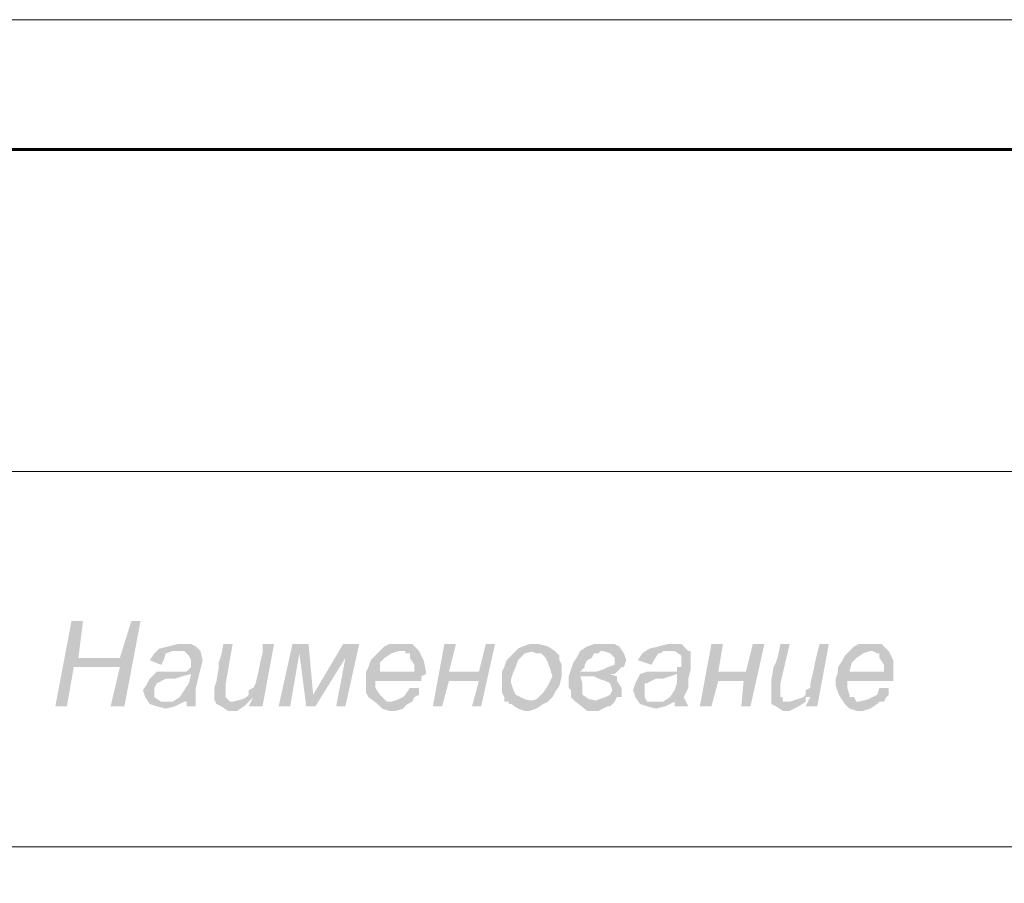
# Model space of a CAD drawing. Extents: x 4085 to 16488, y -65 to 12615.
# Tile 221 of 229: x 15901 to 15939, y 11689 to 11723. Entities that reach past the tile are written whole.
import ezdxf

# ---------------------------------------------------------------- set-up
doc = ezdxf.new("R2010")
doc.units = 0
doc.header["$MEASUREMENT"] = 0
doc.linetypes.add('CONTI', pattern=[0])
doc.layers.get('0').update_dxf_attribs({"color": 250, "linetype": 'CONTI'})
doc.layers.add('Опоры', color=7, linetype='Continuous')

msp = doc.modelspace()

# ---------------------------------------------------------------- hatches: boundary and pattern name
at = {"linetype": 'ByBlock', "lineweight": 15, "transparency": 33554676}
for points in [[(15903.599, 11699.526), (15903.156, 11699.526), (15902.536, 11696.25), (15902.979, 11696.25), (15903.245, 11697.755), (15905.016, 11697.755), (15903.422, 11698.109)], [(15905.813, 11699.526), (15905.459, 11699.526), (15905.016, 11698.109), (15903.422, 11698.109), (15905.016, 11697.755), (15904.662, 11696.25), (15905.193, 11696.25)], [(15907.23, 11698.641), (15906.876, 11698.552), (15906.522, 11698.464), (15906.345, 11698.287), (15906.167, 11698.021), (15906.61, 11697.844), (15906.699, 11698.021), (15906.787, 11698.287), (15907.053, 11698.375), (15907.23, 11698.375), (15908.116, 11698.375), (15907.939, 11698.552), (15907.761, 11698.641), (15907.584, 11698.641), (15907.319, 11698.641)], [(15909.356, 11698.641), (15909.001, 11698.641), (15908.913, 11698.198), (15908.824, 11697.932), (15908.824, 11697.755), (15908.736, 11697.224), (15908.647, 11696.958), (15908.647, 11696.693), (15908.647, 11696.515), (15908.736, 11696.338), (15908.913, 11696.25), (15909.178, 11696.073), (15909.533, 11696.073), (15909.798, 11696.25), (15909.975, 11696.427), (15909.267, 11696.427), (15909.09, 11696.604), (15909.09, 11696.87), (15909.09, 11696.958), (15909.09, 11697.135)], [(15910.95, 11698.641), (15910.507, 11698.641), (15910.507, 11698.287), (15910.418, 11697.932), (15910.33, 11697.49), (15910.241, 11697.135), (15910.153, 11696.958), (15909.975, 11696.87), (15909.975, 11696.693), (15909.887, 11696.604), (15910.153, 11696.604), (15909.975, 11696.25), (15910.507, 11696.25)], [(15912.278, 11698.641), (15911.658, 11698.641), (15911.127, 11696.25), (15911.57, 11696.25), (15911.924, 11698.287)], [(15912.278, 11698.641), (15911.924, 11698.287), (15912.189, 11696.25), (15912.455, 11696.693)], [(15914.226, 11698.641), (15913.606, 11698.641), (15912.455, 11696.693), (15912.189, 11696.25), (15912.544, 11696.25), (15913.695, 11698.109)], [(15914.226, 11698.641), (15913.695, 11698.109), (15913.341, 11696.25), (15913.695, 11696.25)], [(15915.732, 11698.641), (15915.378, 11698.641), (15915.201, 11698.552), (15915.023, 11698.375), (15915.732, 11698.375), (15915.909, 11698.375), (15915.998, 11698.375), (15915.998, 11698.287), (15916.175, 11698.287), (15916.175, 11698.109), (15916.352, 11697.844), (15916.352, 11697.578), (15915.023, 11697.578), (15916.795, 11697.578), (15916.706, 11698.021), (15916.529, 11698.375), (15916.352, 11698.552), (15916.263, 11698.641), (15916.086, 11698.641), (15915.909, 11698.641)], [(15917.946, 11698.641), (15917.503, 11698.641), (15917.06, 11696.25), (15917.415, 11696.25), (15917.68, 11697.224), (15918.831, 11697.224), (15917.68, 11697.578)], [(15919.451, 11698.641), (15919.097, 11698.641), (15918.831, 11697.578), (15917.68, 11697.578), (15918.831, 11697.224), (15918.566, 11696.25), (15918.92, 11696.25)], [(15920.957, 11698.641), (15920.78, 11698.641), (15920.514, 11698.552), (15920.337, 11698.464), (15920.248, 11698.375), (15920.514, 11698.375), (15920.78, 11698.375), (15921.045, 11698.287), (15921.223, 11698.287), (15921.4, 11698.109), (15921.488, 11697.932), (15921.577, 11697.667), (15921.665, 11697.401), (15921.488, 11697.047), (15921.311, 11696.781), (15921.045, 11696.515), (15920.691, 11696.427), (15921.488, 11696.427), (15921.665, 11696.604), (15921.754, 11696.781), (15921.931, 11697.047), (15922.02, 11697.401), (15922.02, 11697.578), (15922.02, 11697.844), (15921.931, 11698.021), (15921.931, 11698.198), (15921.754, 11698.375), (15921.488, 11698.552), (15921.134, 11698.641)], [(15923.702, 11698.641), (15923.437, 11698.641), (15923.259, 11698.641), (15922.994, 11698.552), (15922.728, 11698.375), (15922.905, 11698.375), (15923.171, 11698.375), (15923.437, 11698.375), (15923.614, 11698.375), (15923.879, 11698.287), (15923.968, 11698.198), (15924.057, 11698.109), (15924.057, 11697.844), (15923.791, 11697.755), (15923.614, 11697.667), (15923.348, 11697.578), (15923.171, 11697.578), (15924.145, 11697.578), (15924.322, 11697.755), (15924.411, 11697.755), (15924.499, 11698.021), (15924.411, 11698.287), (15924.234, 11698.552), (15924.057, 11698.641), (15923.791, 11698.641)], [(15926.093, 11698.641), (15925.739, 11698.552), (15925.385, 11698.464), (15925.119, 11698.287), (15924.942, 11698.021), (15925.473, 11697.844), (15925.562, 11698.021), (15925.739, 11698.287), (15925.828, 11698.287), (15925.916, 11698.375), (15926.093, 11698.375), (15926.89, 11698.375), (15926.625, 11698.641), (15926.182, 11698.641)], [(15928.219, 11698.641), (15927.776, 11698.641), (15927.333, 11696.25), (15927.776, 11696.25), (15928.042, 11697.224), (15929.016, 11697.224), (15928.042, 11697.578)], [(15929.813, 11698.641), (15929.37, 11698.641), (15929.104, 11697.578), (15928.042, 11697.578), (15929.016, 11697.224), (15928.927, 11696.25), (15929.282, 11696.25)], [(15930.787, 11698.641), (15930.433, 11698.641), (15930.344, 11698.198), (15930.256, 11697.932), (15930.167, 11697.755), (15930.079, 11697.224), (15930.079, 11696.958), (15930.079, 11696.693), (15930.079, 11696.515), (15930.079, 11696.338), (15930.256, 11696.25), (15930.521, 11696.073), (15930.787, 11696.073), (15931.141, 11696.25), (15931.407, 11696.427), (15930.699, 11696.427), (15930.521, 11696.427), (15930.521, 11696.604), (15930.433, 11696.604), (15930.433, 11696.87), (15930.433, 11696.958), (15930.433, 11697.135)], [(15932.293, 11698.641), (15931.938, 11698.641), (15931.85, 11698.287), (15931.761, 11697.932), (15931.673, 11697.49), (15931.584, 11697.135), (15931.584, 11696.958), (15931.407, 11696.87), (15931.407, 11696.693), (15931.318, 11696.604), (15931.584, 11696.604), (15931.407, 11696.25), (15931.85, 11696.25)], [(15933.887, 11698.641), (15933.621, 11698.641), (15933.444, 11698.641), (15933.267, 11698.552), (15933.09, 11698.375), (15933.887, 11698.375), (15933.975, 11698.375), (15934.152, 11698.287), (15934.241, 11698.287), (15934.241, 11698.109), (15934.418, 11697.844), (15934.418, 11697.578), (15933.09, 11697.578), (15934.772, 11697.578), (15934.772, 11698.021), (15934.595, 11698.375), (15934.418, 11698.552), (15934.329, 11698.641), (15934.241, 11698.641), (15933.975, 11698.641)], [(15908.116, 11698.375), (15907.23, 11698.375), (15907.496, 11698.375), (15907.673, 11698.198), (15907.761, 11698.021), (15907.761, 11697.755), (15907.584, 11697.578), (15907.496, 11697.578), (15907.23, 11697.578), (15907.053, 11697.578), (15906.699, 11697.578), (15906.433, 11697.578), (15906.345, 11697.49), (15907.761, 11697.49), (15907.673, 11697.135), (15907.496, 11696.87), (15907.319, 11696.604), (15907.053, 11696.427), (15907.496, 11696.427), (15907.584, 11696.427), (15907.584, 11696.25), (15907.939, 11696.25), (15907.939, 11696.604), (15907.939, 11696.958), (15908.027, 11697.312), (15908.116, 11697.667), (15908.204, 11698.021)], [(15915.023, 11698.375), (15914.846, 11698.198), (15914.669, 11698.021), (15914.581, 11697.755), (15914.492, 11697.578), (15914.492, 11697.312), (15914.492, 11697.047), (15914.492, 11696.781), (15914.581, 11696.604), (15914.935, 11696.338), (15915.112, 11696.161), (15915.378, 11696.073), (15915.643, 11696.073), (15915.909, 11696.161), (15916.086, 11696.338), (15916.263, 11696.427), (15915.466, 11696.427), (15915.289, 11696.427), (15915.112, 11696.604), (15915.023, 11696.693), (15914.846, 11696.958), (15914.846, 11697.135), (15914.846, 11697.224), (15916.617, 11697.224), (15916.617, 11697.401), (15916.795, 11697.49), (15916.795, 11697.578), (15915.023, 11697.578), (15915.023, 11697.932), (15915.201, 11698.109), (15915.466, 11698.287), (15915.732, 11698.375)], [(15920.248, 11698.375), (15920.071, 11698.198), (15919.894, 11698.021), (15919.806, 11697.755), (15919.717, 11697.578), (15919.717, 11697.312), (15919.717, 11697.047), (15919.717, 11696.781), (15919.806, 11696.604), (15919.806, 11696.427), (15919.983, 11696.427), (15919.983, 11696.338), (15920.071, 11696.338), (15920.337, 11696.161), (15920.603, 11696.073), (15920.78, 11696.073), (15921.045, 11696.161), (15921.311, 11696.338), (15921.488, 11696.427), (15921.311, 11696.427), (15921.045, 11696.427), (15920.603, 11696.515), (15920.426, 11696.604), (15920.248, 11696.693), (15920.16, 11696.87), (15920.071, 11697.135), (15920.071, 11697.312), (15920.16, 11697.578), (15920.248, 11697.755), (15920.337, 11698.021), (15920.603, 11698.287), (15920.957, 11698.375)], [(15922.728, 11698.375), (15922.64, 11698.198), (15922.462, 11697.932), (15922.374, 11697.667), (15922.285, 11697.401), (15922.285, 11696.958), (15922.374, 11696.87), (15922.374, 11696.693), (15922.374, 11696.604), (15922.551, 11696.427), (15923.437, 11696.427), (15923.171, 11696.515), (15923.082, 11696.515), (15922.817, 11696.693), (15922.817, 11696.958), (15922.817, 11697.135), (15922.728, 11697.401), (15924.145, 11697.401), (15923.879, 11697.49), (15924.057, 11697.49), (15924.145, 11697.578), (15923.171, 11697.578), (15922.905, 11697.578), (15922.728, 11697.578), (15922.905, 11697.755), (15922.905, 11697.844), (15922.994, 11698.021), (15923.171, 11698.109), (15923.259, 11698.287), (15923.437, 11698.287), (15923.525, 11698.375), (15923.702, 11698.375)], [(15926.89, 11698.375), (15926.093, 11698.375), (15926.359, 11698.375), (15926.625, 11698.198), (15926.625, 11698.021), (15926.625, 11697.755), (15926.448, 11697.755), (15926.448, 11697.578), (15926.359, 11697.578), (15926.182, 11697.578), (15925.916, 11697.578), (15925.562, 11697.578), (15925.473, 11697.578), (15925.296, 11697.578), (15925.031, 11697.49), (15926.448, 11697.49), (15926.448, 11697.135), (15926.359, 11696.87), (15926.182, 11696.604), (15925.916, 11696.427), (15926.359, 11696.427), (15926.359, 11696.25), (15926.89, 11696.25), (15926.713, 11696.604), (15926.89, 11696.958), (15926.89, 11697.312), (15926.979, 11697.667), (15926.979, 11698.021), (15926.979, 11698.375)], [(15933.09, 11698.375), (15932.913, 11698.198), (15932.824, 11698.021), (15932.647, 11697.755), (15932.647, 11697.578), (15932.558, 11697.312), (15932.558, 11697.047), (15932.647, 11696.781), (15932.735, 11696.604), (15932.913, 11696.338), (15933.09, 11696.161), (15933.355, 11696.073), (15933.621, 11696.073), (15933.887, 11696.161), (15934.152, 11696.338), (15934.241, 11696.427), (15933.444, 11696.427), (15933.355, 11696.427), (15933.267, 11696.604), (15933.09, 11696.604), (15933.09, 11696.693), (15933.001, 11696.958), (15933.001, 11697.135), (15933.001, 11697.224), (15934.772, 11697.224), (15934.772, 11697.401), (15934.772, 11697.49), (15934.772, 11697.578), (15933.09, 11697.578), (15933.178, 11697.932), (15933.355, 11698.109), (15933.621, 11698.287), (15933.887, 11698.375)], [(15906.345, 11697.49), (15906.167, 11697.312), (15906.079, 11697.135), (15905.902, 11696.87), (15905.99, 11696.604), (15906.167, 11696.338), (15906.433, 11696.25), (15906.787, 11696.161), (15907.142, 11696.25), (15907.496, 11696.427), (15906.787, 11696.427), (15906.699, 11696.427), (15906.61, 11696.427), (15906.345, 11696.604), (15906.345, 11696.693), (15906.345, 11696.958), (15906.433, 11697.135), (15906.61, 11697.224), (15906.787, 11697.312), (15907.142, 11697.312), (15907.407, 11697.401), (15907.761, 11697.49)], [(15924.145, 11697.401), (15922.994, 11697.401), (15923.259, 11697.401), (15923.437, 11697.312), (15923.702, 11697.224), (15923.879, 11697.135), (15923.968, 11696.87), (15923.879, 11696.693), (15923.702, 11696.604), (15923.437, 11696.515), (15923.171, 11696.427), (15922.905, 11696.427), (15922.728, 11696.427), (15922.551, 11696.427), (15922.994, 11696.073), (15923.348, 11696.073), (15923.437, 11696.073), (15923.614, 11696.161), (15923.791, 11696.25), (15923.879, 11696.25), (15924.057, 11696.427), (15924.145, 11696.604), (15924.322, 11696.604), (15924.322, 11696.958), (15924.145, 11697.224)], [(15925.031, 11697.49), (15924.942, 11697.312), (15924.854, 11697.135), (15924.765, 11696.87), (15924.854, 11696.604), (15925.031, 11696.338), (15925.296, 11696.25), (15925.651, 11696.161), (15926.005, 11696.25), (15926.359, 11696.427), (15925.562, 11696.427), (15925.296, 11696.427), (15925.208, 11696.604), (15925.208, 11696.693), (15925.208, 11696.958), (15925.208, 11697.135), (15925.296, 11697.135), (15925.473, 11697.224), (15925.651, 11697.312), (15925.916, 11697.312), (15926.182, 11697.401), (15926.448, 11697.49)], [(15916.175, 11696.958), (15915.998, 11696.693), (15915.909, 11696.604), (15915.732, 11696.515), (15915.466, 11696.427), (15916.263, 11696.427), (15916.352, 11696.604), (15916.529, 11696.693), (15916.529, 11696.87), (15916.529, 11696.958)], [(15934.241, 11696.958), (15934.152, 11696.693), (15933.975, 11696.604), (15933.798, 11696.515), (15933.444, 11696.427), (15934.241, 11696.427), (15934.418, 11696.427), (15934.507, 11696.604), (15934.595, 11696.693), (15934.595, 11696.87), (15934.595, 11696.958)], [(15909.887, 11696.604), (15909.71, 11696.515), (15909.356, 11696.427), (15909.975, 11696.427), (15910.153, 11696.604)], [(15931.318, 11696.604), (15930.787, 11696.427), (15931.407, 11696.427), (15931.407, 11696.604), (15931.584, 11696.604)]]:
    msp.add_hatch(color=0, dxfattribs=at).paths.add_polyline_path(points)

# ---------------------------------------------------------------- linework, layer by layer
at = {"color": 0, "linetype": 'ByBlock', "lineweight": 15, "transparency": 33554676, "extrusion": (0, 1, 0), "elevation": 11722.663}
msp.add_lwpolyline([(-15994.003, 0), (-15574.003, 0)], dxfattribs=at)
at = {"color": 0, "linetype": 'ByBlock', "lineweight": 15, "transparency": 33554676}
for points in [[(15801.224, 11621.239), (15801.224, 11705.283), (15980.026, 11705.283)], [(15801.224, 11690.848), (15980.026, 11690.848)]]:
    msp.add_lwpolyline(points, dxfattribs=at)
at = {"layer": 'Опоры', "linetype": 'Continuous', "lineweight": 60, "ltscale": 0.5, "extrusion": (0, 1, 0), "elevation": 11717.663}
msp.add_lwpolyline([(-15989.003, 0), (-15594.003, 0)], dxfattribs=at)

doc.saveas('drawing.dxf')
